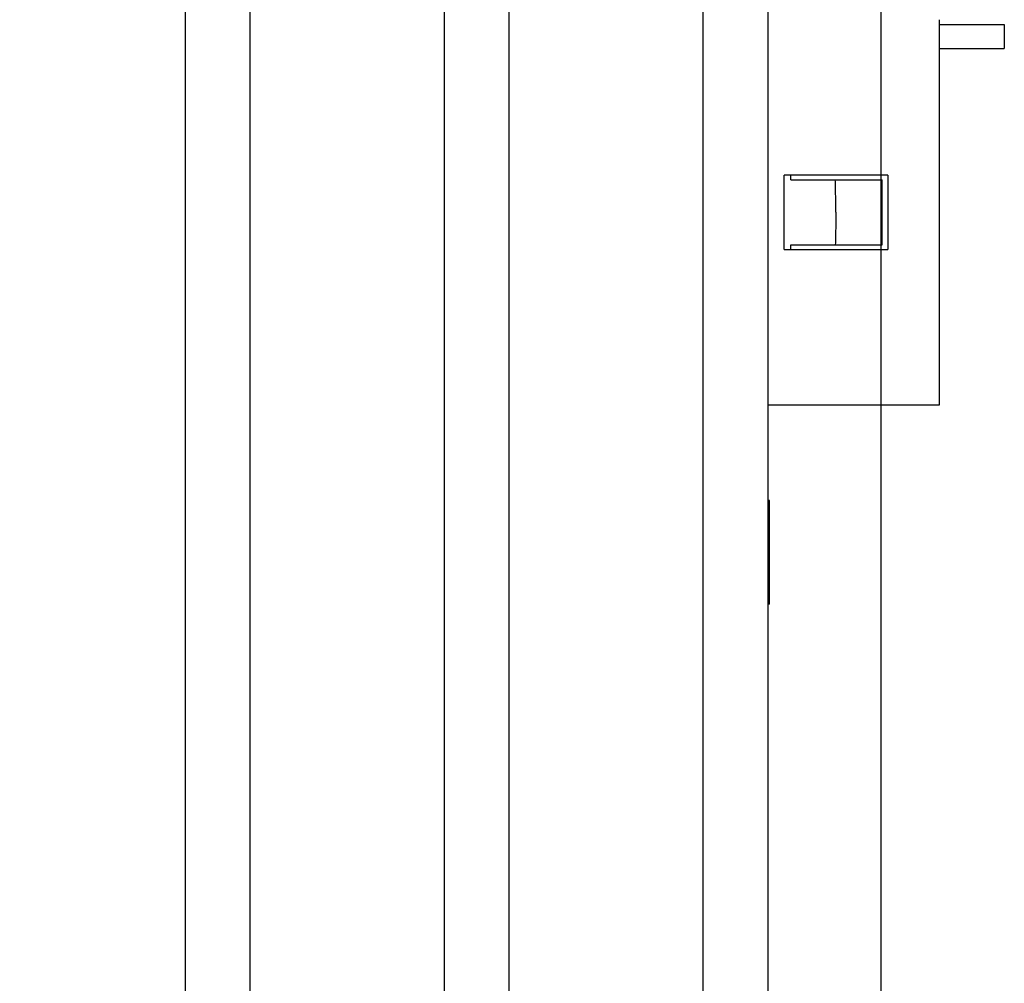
# Model space of a CAD drawing. Header units: millimetres. Extents: x 742 to 1452, y 144 to 826.
# Tile 22 of 40: x 1126 to 1156, y 231 to 261. Entities that reach past the tile are written whole.
import ezdxf
from ezdxf.enums import TextEntityAlignment as Align

# ---------------------------------------------------------------- set-up
doc = ezdxf.new("R2010")
doc.units = ezdxf.units.MM
doc.header["$LTSCALE"] = 32.67
doc.layers.get('0').update_dxf_attribs({"linetype": 'CONTINUOUS'})
doc.layers.add('00_COMPONENTS', color=7, linetype='CONTINUOUS')
doc.layers.add('51__DRAFT_DIMS', color=7, linetype='CONTINUOUS')
doc.styles.get("Standard").update_dxf_attribs({"font": 'simfang.ttf'})
doc.dimstyles.new('DIMSTYLE_2', dxfattribs={"dimtxt": 3, "dimasz": 3, "dimexe": 2.5, "dimexo": 0.5, "dimgap": 0.75, "dimtad": 1, "dimdsep": 46, "dimtxsty": 'STANDARD', "dimblk": '_FILLED', "dimblk1": '_FILLED', "dimblk2": '_FILLED', "dimcen": 0.09, "dimclrt": 3, "dimazin": 2, "dimtp": 0.3, "dimtm": 0.3, "dimtfac": 1, "dimtofl": 0, "dimtmove": 0, "dimatfit": 3, "dimldrblk": '_FILLED', "dimfxl": 1, "dimtolj": 1, "dimarcsym": 0})

# ---------------------------------------------------------------- blocks, each defined once
blk = doc.blocks.new('_FILLED')
at = {"color": 0, "linetype": 'ByBlock'}
blk.add_solid([(0, 0), (-1, 0.167), (-1, -0.167)], dxfattribs=at)
blk = doc.blocks.new('*D2')
at = {"layer": '51__DRAFT_DIMS', "color": 4}
for p, q in [((1057.784, 547.373), (1057.784, 575.972)), ((1152.284, 170.673), (1152.284, 575.972)), ((1057.784, 573.472), (1105.034, 573.472)), ((1152.284, 573.472), (1105.034, 573.472))]:
    blk.add_line(p, q, dxfattribs=at)
at = {"layer": '51__DRAFT_DIMS', "color": 4, "xscale": 3, "yscale": 3, "zscale": 3, "rotation": 180}
blk.add_blockref('_FILLED', (1057.784, 573.472), dxfattribs=at)
at = {"layer": '51__DRAFT_DIMS', "color": 4, "xscale": 3, "yscale": 3, "zscale": 3}
blk.add_blockref('_FILLED', (1152.284, 573.472), dxfattribs=at)
at = {"layer": '51__DRAFT_DIMS', "color": 3}
blk.add_text('94.5', height=3, dxfattribs=at).set_placement((1105.034, 574.222), align=Align.CENTER)

msp = doc.modelspace()

# ---------------------------------------------------------------- linework, layer by layer
at = {"layer": '00_COMPONENTS', "color": 7}
for p, q in [((1146.784, 171.873), (1146.784, 519.873)), ((1148.784, 171.873), (1148.784, 519.873)), ((1140.784, 189.873), (1140.784, 318.573)), ((1138.784, 189.873), (1138.784, 316.573)), ((1130.784, 189.873), (1130.784, 312.373)), ((1132.784, 189.873), (1132.784, 312.373)), ((1154.084, 248.923), (1154.084, 260.823)), ((1154.084, 260.674), (1156.084, 260.674)), ((1156.084, 260.674), (1156.084, 259.933)), ((1154.084, 259.933), (1156.084, 259.933)), ((1152.484, 256.023), (1149.284, 256.023)), ((1149.284, 253.723), (1149.284, 256.023)), ((1149.484, 255.873), (1149.484, 256.023)), ((1149.484, 255.873), (1152.309, 255.873)), ((1152.309, 253.873), (1152.309, 255.873)), ((1152.484, 256.023), (1152.484, 253.723)), ((1149.284, 253.723), (1152.484, 253.723)), ((1149.484, 253.873), (1152.309, 253.873)), ((1149.484, 253.723), (1149.484, 253.873)), ((1148.784, 248.923), (1154.084, 248.923)), ((1148.826, 245.973), (1148.784, 245.973)), ((1148.826, 242.773), (1148.826, 245.973)), ((1148.826, 242.773), (1148.784, 242.773))]:
    msp.add_line(p, q, dxfattribs=at)
for points, knots in [([(1150.88, 254.873), (1150.88, 255.04), (1150.876, 255.374), (1150.867, 255.707), (1150.863, 255.873)], [0, 0, 0, 0, 0.5023, 1, 1, 1, 1]), ([(1150.88, 254.873), (1150.88, 254.705), (1150.876, 254.372), (1150.867, 254.039), (1150.863, 253.873)], [0, 0, 0, 0, 0.502299, 1, 1, 1, 1])]:
    msp.add_open_spline(points, degree=3, knots=knots, dxfattribs=at)

# ---------------------------------------------------------------- dimensions: what is measured, and where the dimension line sits
at = {"layer": '51__DRAFT_DIMS', "color": 4}
dim = msp.add_linear_dim(base=(1152.284, 573.472), p1=(1057.784, 546.873), p2=(1152.284, 170.173), dimstyle='DIMSTYLE_2', dxfattribs=at)
dim.commit()
dim.dimension.update_dxf_attribs({"geometry": '*D2', "text_midpoint": (1104.955, 573.472), "dimtype": 160})

doc.saveas('drawing.dxf')
